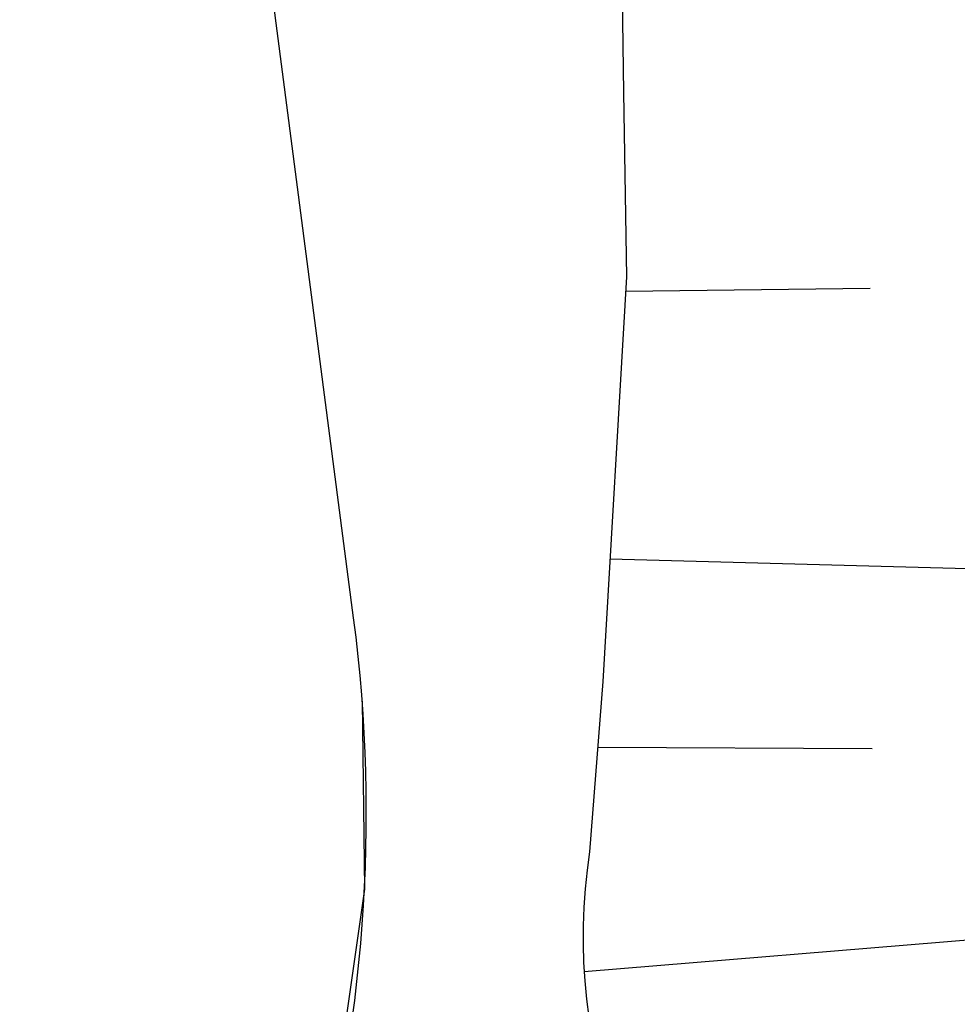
# Model space of a CAD drawing. Extents: x 446224 to 446791, y 446199 to 447379.
# Tile 89 of 113: x 446353.13 to 446360.56, y 447169.04 to 447176.85. Entities that reach past the tile are written whole.
import ezdxf

# ---------------------------------------------------------------- set-up
doc = ezdxf.new("R2010")
doc.units = 0
doc.header["$LTSCALE"] = 2
doc.header["$MEASUREMENT"] = 0
doc.linetypes.add('AUSGEZOGEN', pattern=[0])
doc.layers.add('BOESCHG', color=250, linetype='AUSGEZOGEN')
doc.layers.add('DB-Autohof', color=15, linetype='CONTINUOUS')

msp = doc.modelspace()

# ---------------------------------------------------------------- linework, layer by layer
at = {"layer": 'BOESCHG'}
msp.add_lwpolyline([(446482.7459, 447140.5546, 0.000007), (446485.0918, 447124.3992, 0.000282)], format="xyb", dxfattribs=at)
at = {"layer": 'DB-Autohof', "linetype": 'Continuous'}
for p, q in [((446355.775, 447172.1041), (446342.2945, 447275.8007)), ((446357.8838, 447178.5545), (446357.9138, 447176.2684)), ((446357.9138, 447176.2684), (446357.9366, 447174.8087)), ((446357.9366, 447174.8087), (446357.7497, 447171.5993)), ((446359.8682, 447174.7166), (446357.9298, 447174.6925)), ((446361.6741, 447172.4642), (446357.8063, 447172.5705)), ((446357.7497, 447171.5993), (446357.6446, 447170.2516)), ((446355.8424, 447171.4437), (446355.86, 447169.9548)), ((446357.7092, 447171.0797), (446359.8828, 447171.0704)), ((446355.86, 447169.9548), (446355.5599, 447167.8247)), ((446361.4683, 447169.6172), (446357.6014, 447169.3002))]:
    msp.add_line(p, q, dxfattribs=at)
for centre, radius, start, end in [((446343.8752, 447170.5572), 12, 274.84792, 7.40692), ((446361.9813, 447169.578), 4.3887, 171.17151, 353.32375)]:
    msp.add_arc(centre, radius, start, end, dxfattribs=at)

doc.saveas('drawing.dxf')
